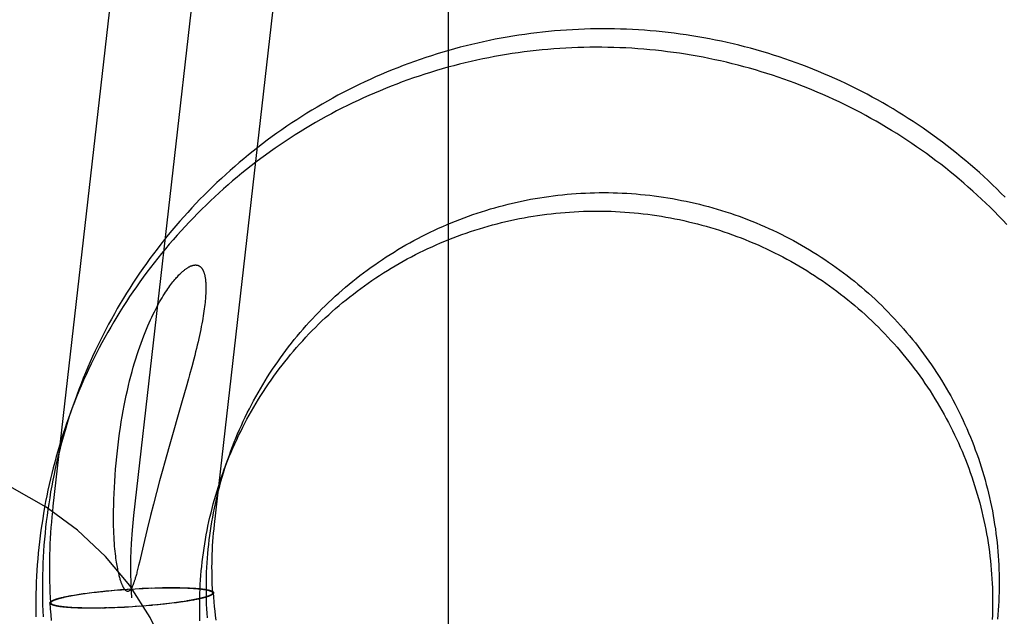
# Model space of a CAD drawing. Header units: inches. Extents: x 0 to 236, y 0 to 153.
# Tile 34 of 99: x 95.838 to 96.072, y 56.458 to 56.6. Entities that reach past the tile are written whole.
import ezdxf

# ---------------------------------------------------------------- set-up
doc = ezdxf.new("R2010")
doc.units = ezdxf.units.IN
doc.header["$LTSCALE"] = 12.986111
doc.header["$MEASUREMENT"] = 0
doc.linetypes.add('HIDDEN', pattern=[0.2, 0.1, -0.1])
doc.layers.add('DEFAULT_2', color=8, linetype='HIDDEN')

msp = doc.modelspace()

# ---------------------------------------------------------------- linework, layer by layer
at = {"layer": 'DEFAULT_2', "color": 8, "linetype": 'HIDDEN'}
for p, q in [((95.93963, 56.22369), (95.93963, 57.16339)), ((95.84563, 56.48425), (95.90586, 57.01312)), ((95.8648, 56.48207), (95.92503, 57.01094)), ((95.88397, 56.47988), (95.94421, 57.00876)), ((95.87904, 56.51925), (95.87857, 56.51744)), ((95.87779, 56.51457), (95.87722, 56.51255)), ((95.87722, 56.51255), (95.87631, 56.50935)), ((95.87631, 56.50935), (95.87318, 56.49849)), ((95.87318, 56.49849), (95.87204, 56.49446)), ((95.8709, 56.49028), (95.87016, 56.48749)), ((95.87016, 56.48749), (95.86945, 56.48475)), ((95.86945, 56.48475), (95.86877, 56.48207)), ((95.86877, 56.48207), (95.86794, 56.47876)), ((95.86794, 56.47876), (95.86761, 56.4774)), ((95.8673, 56.4761), (95.8661, 56.47091)), ((95.86761, 56.4774), (95.8673, 56.4761)), ((95.8661, 56.47091), (95.86592, 56.47015)), ((95.86592, 56.47015), (95.86576, 56.46947)), ((95.85366, 56.46356), (95.85414, 56.46363)), ((95.85367, 56.46354), (95.85421, 56.46361)), ((95.85414, 56.46363), (95.8548, 56.46371)), ((95.85421, 56.46361), (95.85478, 56.46368)), ((95.85478, 56.46368), (95.85535, 56.46375)), ((95.8548, 56.46371), (95.85548, 56.46379)), ((95.85535, 56.46375), (95.85593, 56.46382)), ((95.85548, 56.46379), (95.85617, 56.46387)), ((95.85593, 56.46382), (95.85652, 56.46388)), ((95.85617, 56.46387), (95.85687, 56.46395)), ((95.85652, 56.46388), (95.85742, 56.46398)), ((95.85687, 56.46395), (95.85758, 56.46402)), ((95.85742, 56.46398), (95.85834, 56.46407)), ((95.85758, 56.46402), (95.85794, 56.46406)), ((95.85812, 56.46407), (95.85885, 56.46414)), ((95.85865, 56.4641), (95.85959, 56.46419)), ((95.8594, 56.4642), (95.86022, 56.46424)), ((95.86014, 56.46426), (95.86089, 56.46432)), ((95.86086, 56.4643), (95.86183, 56.46437)), ((95.86165, 56.46438), (95.8626, 56.46445)), ((95.86247, 56.46442), (95.86345, 56.46449)), ((95.86317, 56.46449), (95.86412, 56.46455)), ((95.8641, 56.46453), (95.86507, 56.46459)), ((95.86508, 56.46461), (95.86604, 56.46464)), ((95.86603, 56.46466), (95.86701, 56.46469)), ((95.86679, 56.4647), (95.86766, 56.46472)), ((95.86755, 56.46474), (95.86829, 56.46474)), ((95.8683, 56.46477), (95.86904, 56.46479)), ((95.86893, 56.46477), (95.86987, 56.46479)), ((95.86978, 56.46482), (95.87051, 56.46483)), ((95.87018, 56.4648), (95.8708, 56.46482)), ((95.87051, 56.46483), (95.87105, 56.46485)), ((95.8708, 56.46482), (95.87171, 56.46483)), ((95.87105, 56.46485), (95.87141, 56.46485)), ((95.87158, 56.46486), (95.87229, 56.46487)), ((95.87171, 56.46483), (95.8723, 56.46484)), ((95.87229, 56.46487), (95.87298, 56.46487)), ((95.8723, 56.46484), (95.87289, 56.46485)), ((95.87289, 56.46485), (95.87347, 56.46485)), ((95.87298, 56.46487), (95.87366, 56.46488)), ((95.87347, 56.46485), (95.87403, 56.46485)), ((95.87366, 56.46488), (95.87432, 56.46487)), ((95.87403, 56.46485), (95.87459, 56.46485)), ((95.87432, 56.46487), (95.87481, 56.46487)), ((95.87459, 56.46485), (95.87513, 56.46484)), ((95.87481, 56.46487), (95.87528, 56.46487)), ((95.87513, 56.46484), (95.87566, 56.46483)), ((95.87528, 56.46487), (95.87575, 56.46486)), ((95.87566, 56.46483), (95.87618, 56.46482)), ((95.87575, 56.46486), (95.87621, 56.46485)), ((95.87618, 56.46482), (95.87669, 56.46481)), ((95.87621, 56.46485), (95.87666, 56.46484)), ((95.87666, 56.46484), (95.87709, 56.46482)), ((95.87669, 56.46481), (95.87718, 56.46479)), ((95.87709, 56.46482), (95.87752, 56.46481)), ((95.87718, 56.46479), (95.87765, 56.46477)), ((95.87752, 56.46481), (95.87794, 56.46479)), ((95.87765, 56.46477), (95.87812, 56.46475)), ((95.87794, 56.46479), (95.87821, 56.46477)), ((95.87812, 56.46475), (95.87856, 56.46472)), ((95.87821, 56.46477), (95.87847, 56.46476)), ((95.87847, 56.46476), (95.87873, 56.46475)), ((95.87873, 56.46475), (95.87898, 56.46473)), ((95.87898, 56.46473), (95.87923, 56.46471)), ((95.87923, 56.46471), (95.87947, 56.4647)), ((95.87947, 56.4647), (95.87971, 56.46468)), ((95.87971, 56.46468), (95.87994, 56.46466)), ((95.87994, 56.46466), (95.88016, 56.46464)), ((95.88016, 56.46464), (95.88038, 56.46462)), ((95.88038, 56.46462), (95.88059, 56.46459)), ((95.88059, 56.46459), (95.8808, 56.46457)), ((95.8808, 56.46457), (95.881, 56.46455)), ((95.88355, 56.46362), (95.88354, 56.46352)), ((95.88376, 56.46363), (95.88374, 56.46353)), ((95.84483, 56.46121), (95.84485, 56.46131)), ((95.84504, 56.46122), (95.84505, 56.46132)), ((95.84723, 56.4624), (95.84742, 56.46245)), ((95.84742, 56.46245), (95.84761, 56.4625)), ((95.84761, 56.4625), (95.84781, 56.46255)), ((95.84781, 56.46255), (95.84802, 56.4626)), ((95.84802, 56.4626), (95.84823, 56.46264)), ((95.84823, 56.46264), (95.84845, 56.46269)), ((95.84845, 56.46269), (95.84867, 56.46274)), ((95.84867, 56.46274), (95.84891, 56.46279)), ((95.84891, 56.46279), (95.84914, 56.46283)), ((95.84914, 56.46283), (95.84938, 56.46288)), ((95.84935, 56.46284), (95.84976, 56.46292)), ((95.84938, 56.46288), (95.84963, 56.46293)), ((95.84963, 56.46293), (95.84989, 56.46298)), ((95.84976, 56.46292), (95.8502, 56.463)), ((95.84989, 56.46298), (95.85015, 56.46302)), ((95.85015, 56.46302), (95.85055, 56.46309)), ((95.8502, 56.463), (95.85065, 56.46308)), ((95.85055, 56.46309), (95.85096, 56.46316)), ((95.85065, 56.46308), (95.85112, 56.46316)), ((95.85096, 56.46316), (95.85138, 56.46323)), ((95.85112, 56.46316), (95.8516, 56.46324)), ((95.85138, 56.46323), (95.85182, 56.4633)), ((95.8516, 56.46324), (95.8521, 56.46331)), ((95.85182, 56.4633), (95.85226, 56.46337)), ((95.8521, 56.46331), (95.85261, 56.46339)), ((95.85226, 56.46337), (95.85272, 56.46343)), ((95.85261, 56.46339), (95.85313, 56.46346)), ((95.85272, 56.46343), (95.85318, 56.4635)), ((95.85313, 56.46346), (95.85367, 56.46354)), ((95.85318, 56.4635), (95.85366, 56.46356)), ((95.87492, 56.4613), (95.87437, 56.46123)), ((95.87493, 56.46127), (95.87445, 56.46121)), ((95.87546, 56.46137), (95.87492, 56.4613)), ((95.87541, 56.46134), (95.87493, 56.46127)), ((95.87587, 56.4614), (95.87541, 56.46134)), ((95.87598, 56.46145), (95.87546, 56.46137)), ((95.87633, 56.46147), (95.87587, 56.4614)), ((95.87649, 56.46152), (95.87598, 56.46145)), ((95.87677, 56.46154), (95.87633, 56.46147)), ((95.87699, 56.4616), (95.87649, 56.46152)), ((95.87721, 56.46161), (95.87677, 56.46154)), ((95.87747, 56.46168), (95.87699, 56.4616)), ((95.87763, 56.46167), (95.87721, 56.46161)), ((95.87794, 56.46176), (95.87747, 56.46168)), ((95.87804, 56.46174), (95.87763, 56.46167)), ((95.87839, 56.46184), (95.87794, 56.46176)), ((95.87844, 56.46181), (95.87804, 56.46174)), ((95.87882, 56.46192), (95.87839, 56.46184)), ((95.8787, 56.46186), (95.87844, 56.46181)), ((95.87896, 56.46191), (95.8787, 56.46186)), ((95.87924, 56.462), (95.87882, 56.46192)), ((95.8792, 56.46195), (95.87896, 56.46191)), ((95.87945, 56.462), (95.8792, 56.46195)), ((95.87968, 56.46205), (95.87945, 56.462)), ((95.87992, 56.4621), (95.87968, 56.46205)), ((95.88014, 56.46215), (95.87992, 56.4621)), ((95.88036, 56.46219), (95.88014, 56.46215)), ((95.88057, 56.46224), (95.88036, 56.46219)), ((95.88078, 56.46229), (95.88057, 56.46224)), ((95.88098, 56.46234), (95.88078, 56.46229)), ((95.88117, 56.46239), (95.88098, 56.46234)), ((95.88136, 56.46243), (95.88117, 56.46239)), ((95.84779, 56.46027), (95.84759, 56.46029)), ((95.848, 56.46024), (95.84779, 56.46027)), ((95.84821, 56.46022), (95.848, 56.46024)), ((95.84843, 56.4602), (95.84821, 56.46022)), ((95.84865, 56.46018), (95.84843, 56.4602)), ((95.84888, 56.46016), (95.84865, 56.46018)), ((95.84912, 56.46014), (95.84888, 56.46016)), ((95.84936, 56.46012), (95.84912, 56.46014)), ((95.84961, 56.46011), (95.84936, 56.46012)), ((95.84986, 56.46009), (95.84961, 56.46011)), ((95.85012, 56.46008), (95.84986, 56.46009)), ((95.85047, 56.46009), (95.85003, 56.46011)), ((95.85038, 56.46006), (95.85012, 56.46008)), ((95.85065, 56.46005), (95.85038, 56.46006)), ((95.85094, 56.46007), (95.85047, 56.46009)), ((95.85107, 56.46003), (95.85065, 56.46005)), ((95.85141, 56.46005), (95.85094, 56.46007)), ((95.85149, 56.46001), (95.85107, 56.46003)), ((95.8519, 56.46003), (95.85141, 56.46005)), ((95.85193, 56.46), (95.85149, 56.46001)), ((95.85241, 56.46002), (95.8519, 56.46003)), ((95.85238, 56.45999), (95.85193, 56.46)), ((95.85284, 56.45998), (95.85238, 56.45999)), ((95.85293, 56.46), (95.85241, 56.46002)), ((95.85331, 56.45997), (95.85284, 56.45998)), ((95.85346, 56.46), (95.85293, 56.46)), ((95.85378, 56.45997), (95.85331, 56.45997)), ((95.854, 56.45999), (95.85346, 56.46)), ((95.85427, 56.45996), (95.85378, 56.45997)), ((95.85456, 56.45999), (95.854, 56.45999)), ((95.85493, 56.45996), (95.85427, 56.45996)), ((95.85512, 56.45999), (95.85456, 56.45999)), ((95.85561, 56.45996), (95.85493, 56.45996)), ((95.8557, 56.45999), (95.85512, 56.45999)), ((95.8563, 56.45997), (95.85561, 56.45996)), ((95.85629, 56.45999), (95.8557, 56.45999)), ((95.85688, 56.46), (95.85629, 56.45999)), ((95.857, 56.45998), (95.8563, 56.45997)), ((95.85779, 56.46002), (95.85688, 56.46)), ((95.85772, 56.45999), (95.85718, 56.45998)), ((95.85808, 56.46), (95.85772, 56.45999)), ((95.85841, 56.46003), (95.85779, 56.46002)), ((95.85881, 56.46002), (95.85808, 56.46)), ((95.85966, 56.46007), (95.85872, 56.46004)), ((95.86029, 56.46007), (95.85955, 56.46004)), ((95.86104, 56.4601), (95.8603, 56.46009)), ((95.8618, 56.46014), (95.86093, 56.46012)), ((95.86256, 56.46017), (95.86158, 56.46015)), ((95.86351, 56.46022), (95.86255, 56.4602)), ((95.86449, 56.46031), (95.86352, 56.46025)), ((95.86542, 56.46034), (95.86447, 56.46028)), ((95.86612, 56.46042), (95.86514, 56.46035)), ((95.86694, 56.46045), (95.86599, 56.46038)), ((95.86773, 56.46054), (95.86676, 56.46046)), ((95.86845, 56.46058), (95.8677, 56.46051)), ((95.86919, 56.46064), (95.86837, 56.46059)), ((95.86994, 56.46073), (95.869, 56.46065)), ((95.87047, 56.46076), (95.86974, 56.46069)), ((95.87117, 56.46086), (95.87025, 56.46076)), ((95.87101, 56.46082), (95.87065, 56.46078)), ((95.87172, 56.46089), (95.87101, 56.46082)), ((95.87207, 56.46095), (95.87117, 56.46086)), ((95.87242, 56.46097), (95.87172, 56.46089)), ((95.87266, 56.46102), (95.87207, 56.46095)), ((95.87311, 56.46105), (95.87242, 56.46097)), ((95.87324, 56.46109), (95.87266, 56.46102)), ((95.87379, 56.46113), (95.87311, 56.46105)), ((95.87381, 56.46116), (95.87324, 56.46109)), ((95.87445, 56.46121), (95.87379, 56.46113)), ((95.87437, 56.46123), (95.87381, 56.46116))]:
    msp.add_line(p, q, dxfattribs=at)
for points in [[(96.07205, 56.55779), (96.07105, 56.5588), (96.07004, 56.55979), (96.06903, 56.56078), (96.068, 56.56176), (96.06696, 56.56272), (96.06591, 56.56368), (96.06485, 56.56462), (96.06378, 56.56555), (96.0627, 56.56647), (96.06161, 56.56738), (96.06051, 56.56828), (96.0594, 56.56916), (96.05828, 56.57004), (96.05715, 56.5709), (96.05602, 56.57175), (96.05487, 56.57258), (96.05371, 56.57341), (96.05255, 56.57422), (96.05138, 56.57502), (96.05019, 56.57581), (96.049, 56.57659), (96.04781, 56.57735), (96.0466, 56.5781), (96.04539, 56.57884), (96.04416, 56.57956), (96.04293, 56.58028), (96.04169, 56.58097), (96.04045, 56.58166), (96.0392, 56.58233), (96.03794, 56.58299), (96.03667, 56.58364), (96.0354, 56.58427), (96.03412, 56.58489), (96.03283, 56.58549), (96.03153, 56.58608), (96.03023, 56.58666), (96.02893, 56.58722), (96.02762, 56.58777), (96.0263, 56.58831), (96.02497, 56.58883), (96.02365, 56.58934), (96.02231, 56.58983), (96.02097, 56.59031), (96.01963, 56.59078), (96.01828, 56.59123), (96.01692, 56.59166), (96.01556, 56.59209), (96.0142, 56.59249), (96.01283, 56.59289), (96.01146, 56.59327), (96.01008, 56.59363), (96.0087, 56.59398), (96.00732, 56.59431), (96.00593, 56.59463), (96.00454, 56.59494), (96.00314, 56.59523), (96.00175, 56.59551), (96.00035, 56.59577), (95.99894, 56.59601), (95.99754, 56.59624), (95.99613, 56.59646), (95.99472, 56.59666), (95.99331, 56.59685), (95.99189, 56.59702), (95.99048, 56.59717), (95.98906, 56.59731), (95.98764, 56.59744), (95.98622, 56.59755), (95.9848, 56.59765), (95.98338, 56.59773), (95.98195, 56.59779), (95.98053, 56.59784), (95.9791, 56.59788), (95.97768, 56.5979), (95.97625, 56.5979), (95.97483, 56.59789), (95.97341, 56.59787), (95.97198, 56.59783), (95.97056, 56.59777), (95.96913, 56.5977), (95.96771, 56.59761), (95.96629, 56.59751), (95.96487, 56.5974), (95.96345, 56.59726), (95.96203, 56.59712), (95.96062, 56.59696), (95.9592, 56.59678), (95.95779, 56.59659), (95.95638, 56.59638), (95.95497, 56.59616), (95.95357, 56.59592), (95.95217, 56.59567), (95.95077, 56.59541), (95.94937, 56.59513), (95.94798, 56.59483)], [(95.94798, 56.59483), (95.94659, 56.59452), (95.9452, 56.59419), (95.94382, 56.59385), (95.94244, 56.5935), (95.94106, 56.59313), (95.93969, 56.59274), (95.93832, 56.59235), (95.93696, 56.59193), (95.9356, 56.5915), (95.93424, 56.59106), (95.9329, 56.59061), (95.93155, 56.59013), (95.93021, 56.58965), (95.92888, 56.58915), (95.92755, 56.58864), (95.92623, 56.58811), (95.92491, 56.58757), (95.9236, 56.58701), (95.92229, 56.58644), (95.92099, 56.58586), (95.9197, 56.58526), (95.91841, 56.58465), (95.91713, 56.58402), (95.91586, 56.58339), (95.9146, 56.58273), (95.91334, 56.58207), (95.91209, 56.58139), (95.91084, 56.5807), (95.9096, 56.57999), (95.90837, 56.57928), (95.90715, 56.57854), (95.90594, 56.5778), (95.90473, 56.57704), (95.90354, 56.57627), (95.90235, 56.57549), (95.90117, 56.5747), (95.9, 56.57389), (95.89883, 56.57307), (95.89768, 56.57224), (95.89653, 56.57139), (95.8954, 56.57053), (95.89427, 56.56966), (95.89315, 56.56878), (95.89204, 56.56789), (95.89094, 56.56699), (95.88986, 56.56607), (95.88878, 56.56514), (95.88771, 56.5642), (95.88665, 56.56325), (95.8856, 56.56229), (95.88456, 56.56132), (95.88354, 56.56034), (95.88252, 56.55934), (95.88151, 56.55834), (95.88052, 56.55732), (95.87953, 56.55629), (95.87856, 56.55526), (95.8776, 56.55421), (95.87665, 56.55315), (95.87571, 56.55208), (95.87478, 56.55101), (95.87386, 56.54992), (95.87296, 56.54882), (95.87206, 56.54772), (95.87118, 56.5466), (95.87031, 56.54547), (95.86946, 56.54434), (95.86861, 56.5432), (95.86778, 56.54204), (95.86696, 56.54088), (95.86615, 56.53971), (95.86535, 56.53853), (95.86457, 56.53735), (95.8638, 56.53615), (95.86305, 56.53495), (95.8623, 56.53374), (95.86157, 56.53252), (95.86085, 56.53129), (95.86015, 56.53006), (95.85946, 56.52881), (95.85878, 56.52756), (95.85811, 56.52631), (95.85746, 56.52504), (95.85683, 56.52377), (95.8562, 56.5225), (95.85559, 56.52121), (95.85499, 56.51992), (95.85441, 56.51863), (95.85384, 56.51732), (95.85329, 56.51601), (95.85275, 56.5147), (95.85222, 56.51338), (95.85171, 56.51205), (95.85121, 56.51072), (95.85079, 56.50956)], [(96.07244, 56.55135), (96.07146, 56.55238), (96.07048, 56.5534), (96.06948, 56.55441), (96.06847, 56.55541), (96.06746, 56.55639), (96.06643, 56.55737), (96.06539, 56.55833), (96.06434, 56.55929), (96.06328, 56.56023), (96.06221, 56.56116), (96.06113, 56.56208), (96.06004, 56.56299), (96.05894, 56.56389), (96.05783, 56.56477), (96.05671, 56.56565), (96.05558, 56.56651), (96.05445, 56.56736), (96.0533, 56.5682), (96.05214, 56.56902), (96.05098, 56.56984), (96.04981, 56.57064), (96.04863, 56.57143), (96.04744, 56.5722), (96.04624, 56.57296), (96.04503, 56.57371), (96.04382, 56.57445), (96.04259, 56.57518), (96.04136, 56.57589), (96.04013, 56.57659), (96.03888, 56.57727), (96.03763, 56.57795), (96.03637, 56.5786), (96.0351, 56.57925), (96.03383, 56.57988), (96.03255, 56.5805), (96.03126, 56.58111), (96.02997, 56.5817), (96.02867, 56.58227), (96.02736, 56.58284), (96.02605, 56.58339), (96.02473, 56.58392), (96.02341, 56.58444), (96.02208, 56.58495), (96.02074, 56.58545), (96.0194, 56.58593), (96.01806, 56.58639), (96.01671, 56.58684), (96.01535, 56.58728), (96.01399, 56.5877), (96.01263, 56.58811), (96.01126, 56.5885), (96.00989, 56.58888), (96.00851, 56.58924), (96.00713, 56.58959), (96.00575, 56.58993), (96.00436, 56.59025), (96.00297, 56.59055), (96.00157, 56.59084), (96.00018, 56.59112), (95.99878, 56.59138), (95.99737, 56.59162), (95.99597, 56.59186), (95.99456, 56.59207), (95.99315, 56.59227), (95.99174, 56.59246), (95.99032, 56.59263), (95.98891, 56.59279), (95.98749, 56.59293), (95.98607, 56.59305), (95.98465, 56.59316), (95.98323, 56.59326), (95.98181, 56.59334), (95.98038, 56.5934), (95.97896, 56.59346), (95.97754, 56.59349), (95.97611, 56.59351), (95.97469, 56.59352), (95.97326, 56.5935), (95.97184, 56.59348), (95.97041, 56.59344), (95.96899, 56.59338), (95.96756, 56.59331), (95.96614, 56.59323), (95.96472, 56.59313), (95.9633, 56.59301), (95.96188, 56.59288), (95.96046, 56.59273), (95.95905, 56.59257), (95.95763, 56.59239), (95.95622, 56.5922), (95.95481, 56.592), (95.95341, 56.59177), (95.952, 56.59154), (95.9506, 56.59129), (95.9492, 56.59102), (95.9478, 56.59074), (95.94641, 56.59044)], [(95.94641, 56.59044), (95.94502, 56.59013), (95.94363, 56.58981), (95.94225, 56.58947), (95.94087, 56.58911), (95.93949, 56.58874), (95.93812, 56.58836), (95.93675, 56.58796), (95.93539, 56.58754), (95.93403, 56.58712), (95.93268, 56.58667), (95.93133, 56.58622), (95.92998, 56.58575), (95.92864, 56.58526), (95.92731, 56.58476), (95.92598, 56.58425), (95.92466, 56.58372), (95.92334, 56.58318), (95.92203, 56.58262), (95.92072, 56.58205), (95.91942, 56.58147), (95.91813, 56.58087), (95.91685, 56.58026), (95.91557, 56.57964), (95.91429, 56.579), (95.91303, 56.57835), (95.91177, 56.57768), (95.91052, 56.577), (95.90927, 56.57631), (95.90803, 56.57561), (95.90681, 56.57489), (95.90558, 56.57416), (95.90437, 56.57341), (95.90317, 56.57266), (95.90197, 56.57189), (95.90078, 56.5711), (95.8996, 56.57031), (95.89843, 56.5695), (95.89726, 56.56868), (95.89611, 56.56785), (95.89496, 56.567), (95.89383, 56.56615), (95.8927, 56.56528), (95.89158, 56.5644), (95.89047, 56.5635), (95.88938, 56.5626), (95.88829, 56.56168), (95.88721, 56.56076), (95.88614, 56.55982), (95.88508, 56.55887), (95.88403, 56.55791), (95.88299, 56.55693), (95.88197, 56.55595), (95.88095, 56.55495), (95.87994, 56.55395), (95.87895, 56.55293), (95.87796, 56.55191), (95.87699, 56.55087), (95.87603, 56.54982), (95.87508, 56.54876), (95.87414, 56.5477), (95.87321, 56.54662), (95.87229, 56.54553), (95.87139, 56.54444), (95.87049, 56.54333), (95.86961, 56.54221), (95.86874, 56.54109), (95.86789, 56.53995), (95.86704, 56.53881), (95.86621, 56.53766), (95.86539, 56.53649), (95.86458, 56.53532), (95.86379, 56.53415), (95.863, 56.53296), (95.86223, 56.53176), (95.86148, 56.53056), (95.86073, 56.52935), (95.86, 56.52813), (95.85928, 56.5269), (95.85858, 56.52567), (95.85789, 56.52443), (95.85721, 56.52318), (95.85654, 56.52192), (95.85589, 56.52066), (95.85526, 56.51939), (95.85463, 56.51811), (95.85402, 56.51683), (95.85343, 56.51553), (95.85284, 56.51424), (95.85227, 56.51294), (95.85172, 56.51163), (95.85118, 56.51031), (95.85065, 56.50899), (95.85014, 56.50767), (95.84964, 56.50634), (95.84922, 56.50517)], [(95.88751, 56.49642), (95.88787, 56.49741), (95.88826, 56.49844), (95.88865, 56.49946), (95.88906, 56.50047), (95.88948, 56.50148), (95.88992, 56.50248), (95.89036, 56.50348), (95.89082, 56.50447), (95.89129, 56.50546), (95.89176, 56.50645), (95.89226, 56.50742), (95.89276, 56.50839), (95.89327, 56.50936), (95.8938, 56.51032), (95.89433, 56.51127), (95.89488, 56.51222), (95.89544, 56.51316), (95.896, 56.51409), (95.89658, 56.51502), (95.89717, 56.51594), (95.89778, 56.51686), (95.89839, 56.51776), (95.89901, 56.51866), (95.89964, 56.51955), (95.90028, 56.52044), (95.90094, 56.52132), (95.9016, 56.52219), (95.90227, 56.52305), (95.90296, 56.5239), (95.90365, 56.52475), (95.90435, 56.52559), (95.90507, 56.52642), (95.90579, 56.52724), (95.90652, 56.52805), (95.90726, 56.52885), (95.90801, 56.52965), (95.90877, 56.53044), (95.90954, 56.53122), (95.91032, 56.53198), (95.91111, 56.53274), (95.9119, 56.5335), (95.91271, 56.53424), (95.91352, 56.53497), (95.91434, 56.53569), (95.91517, 56.5364), (95.91601, 56.53711), (95.91686, 56.5378), (95.91771, 56.53849), (95.91857, 56.53916), (95.91944, 56.53982), (95.92032, 56.54048), (95.92121, 56.54112), (95.9221, 56.54175), (95.923, 56.54238), (95.9239, 56.54299), (95.92482, 56.54359), (95.92574, 56.54418), (95.92667, 56.54476), (95.9276, 56.54533), (95.92854, 56.54589), (95.92949, 56.54644), (95.93044, 56.54698), (95.9314, 56.5475), (95.93237, 56.54802), (95.93334, 56.54852), (95.93432, 56.54901), (95.9353, 56.5495), (95.93629, 56.54997), (95.93729, 56.55042), (95.93829, 56.55087), (95.93929, 56.55131), (95.9403, 56.55173), (95.94131, 56.55214), (95.94233, 56.55254), (95.94336, 56.55293), (95.94439, 56.55331), (95.94542, 56.55367), (95.94645, 56.55402), (95.94749, 56.55436), (95.94854, 56.55469), (95.94959, 56.55501), (95.95064, 56.55531), (95.95169, 56.5556), (95.95275, 56.55588), (95.95381, 56.55615), (95.95488, 56.55641), (95.95595, 56.55665), (95.95702, 56.55688), (95.95809, 56.5571), (95.95916, 56.55731), (95.96024, 56.5575), (95.96132, 56.55768), (95.9624, 56.55785), (95.96349, 56.55801), (95.96457, 56.55815), (95.96566, 56.55828), (95.96675, 56.5584), (95.96784, 56.55851), (95.96893, 56.5586), (95.97002, 56.55868), (95.97111, 56.55875), (95.97221, 56.55881), (95.9733, 56.55885), (95.97439, 56.55888), (95.97549, 56.5589), (95.97658, 56.5589), (95.97768, 56.5589), (95.97877, 56.55888), (95.97987, 56.55884), (95.98096, 56.5588), (95.98205, 56.55874), (95.98314, 56.55867), (95.98424, 56.55859), (95.98533, 56.55849), (95.98642, 56.55839), (95.9875, 56.55827), (95.98859, 56.55813), (95.98967, 56.55799), (95.99076, 56.55783), (95.99184, 56.55766), (95.99291, 56.55748), (95.99399, 56.55728), (95.99507, 56.55707), (95.99614, 56.55685), (95.99721, 56.55662), (95.99827, 56.55638), (95.99933, 56.55612), (96.00039, 56.55585), (96.00145, 56.55557), (96.0025, 56.55528), (96.00355, 56.55497), (96.0046, 56.55466), (96.00564, 56.55433), (96.00668, 56.55399), (96.00771, 56.55363), (96.00874, 56.55327), (96.00977, 56.55289), (96.01079, 56.5525), (96.01181, 56.5521), (96.01282, 56.55169), (96.01383, 56.55127), (96.01483, 56.55083), (96.01583, 56.55039), (96.01682, 56.54993), (96.0178, 56.54946), (96.01878, 56.54898), (96.01976, 56.54849), (96.02073, 56.54798), (96.02169, 56.54747), (96.02265, 56.54694), (96.0236, 56.54641), (96.02454, 56.54586), (96.02548, 56.5453), (96.02641, 56.54473), (96.02733, 56.54416), (96.02825, 56.54357), (96.02916, 56.54297), (96.03006, 56.54236), (96.03096, 56.54173), (96.03185, 56.5411), (96.03273, 56.54046), (96.0336, 56.53981), (96.03447, 56.53915), (96.03533, 56.53848), (96.03618, 56.5378), (96.03702, 56.53711), (96.03785, 56.53641), (96.03868, 56.5357), (96.0395, 56.53498), (96.04031, 56.53425), (96.04111, 56.53351), (96.0419, 56.53276), (96.04268, 56.53201), (96.04345, 56.53124), (96.04422, 56.53047), (96.04497, 56.52968), (96.04572, 56.52889), (96.04646, 56.52809), (96.04718, 56.52729), (96.0479, 56.52647), (96.04861, 56.52564), (96.04931, 56.52481), (96.05, 56.52397), (96.05068, 56.52312), (96.05135, 56.52227), (96.052, 56.5214), (96.05265, 56.52053), (96.05329, 56.51965), (96.05392, 56.51877), (96.05454, 56.51787), (96.05514, 56.51697), (96.05574, 56.51607), (96.05633, 56.51515), (96.0569, 56.51423), (96.05746, 56.51331), (96.05802, 56.51237), (96.05856, 56.51143), (96.05909, 56.51049), (96.05961, 56.50954)], [(95.88594, 56.49204), (95.8863, 56.49303), (95.88669, 56.49405), (95.88708, 56.49507), (95.88749, 56.49608), (95.88791, 56.49709), (95.88835, 56.4981), (95.88879, 56.49909), (95.88925, 56.50009), (95.88972, 56.50108), (95.8902, 56.50206), (95.89069, 56.50304), (95.89119, 56.50401), (95.8917, 56.50497), (95.89223, 56.50593), (95.89276, 56.50689), (95.89331, 56.50783), (95.89387, 56.50877), (95.89444, 56.50971), (95.89502, 56.51064), (95.89561, 56.51156), (95.89621, 56.51247), (95.89682, 56.51338), (95.89744, 56.51428), (95.89807, 56.51517), (95.89872, 56.51605), (95.89937, 56.51693), (95.90003, 56.5178), (95.90071, 56.51866), (95.90139, 56.51952), (95.90208, 56.52036), (95.90279, 56.5212), (95.9035, 56.52203), (95.90422, 56.52285), (95.90495, 56.52366), (95.90569, 56.52447), (95.90645, 56.52526), (95.9072, 56.52605), (95.90797, 56.52683), (95.90875, 56.5276), (95.90954, 56.52836), (95.91033, 56.52911), (95.91114, 56.52985), (95.91195, 56.53058), (95.91277, 56.5313), (95.9136, 56.53202), (95.91444, 56.53272), (95.91529, 56.53341), (95.91614, 56.5341), (95.917, 56.53477), (95.91787, 56.53544), (95.91875, 56.53609), (95.91964, 56.53673), (95.92053, 56.53737), (95.92143, 56.53799), (95.92234, 56.5386), (95.92325, 56.5392), (95.92417, 56.5398), (95.9251, 56.54038), (95.92603, 56.54095), (95.92697, 56.54151), (95.92792, 56.54205), (95.92888, 56.54259), (95.92984, 56.54312), (95.9308, 56.54363), (95.93177, 56.54414), (95.93275, 56.54463), (95.93373, 56.54511), (95.93472, 56.54558), (95.93572, 56.54604), (95.93672, 56.54648), (95.93772, 56.54692), (95.93873, 56.54734), (95.93975, 56.54775), (95.94076, 56.54815), (95.94179, 56.54854), (95.94282, 56.54892), (95.94385, 56.54928), (95.94488, 56.54964), (95.94593, 56.54998), (95.94697, 56.5503), (95.94802, 56.55062), (95.94907, 56.55093), (95.95012, 56.55122), (95.95118, 56.5515), (95.95225, 56.55177), (95.95331, 56.55202), (95.95438, 56.55226), (95.95545, 56.55249), (95.95652, 56.55271), (95.9576, 56.55292), (95.95867, 56.55311), (95.95975, 56.55329), (95.96083, 56.55346), (95.96192, 56.55362), (95.963, 56.55376), (95.96409, 56.55389), (95.96518, 56.55401), (95.96627, 56.55412), (95.96736, 56.55421), (95.96845, 56.55429), (95.96954, 56.55436), (95.97064, 56.55442), (95.97173, 56.55446), (95.97283, 56.55449), (95.97392, 56.55451), (95.97501, 56.55452), (95.97611, 56.55451), (95.9772, 56.55449), (95.9783, 56.55446), (95.97939, 56.55441), (95.98048, 56.55435), (95.98158, 56.55428), (95.98267, 56.5542), (95.98376, 56.55411), (95.98485, 56.554), (95.98593, 56.55388), (95.98702, 56.55375), (95.9881, 56.5536), (95.98919, 56.55344), (95.99027, 56.55327), (95.99135, 56.55309), (95.99242, 56.55289), (95.9935, 56.55269), (95.99457, 56.55247), (95.99564, 56.55224), (95.9967, 56.55199), (95.99777, 56.55173), (95.99883, 56.55147), (95.99988, 56.55119), (96.00093, 56.55089), (96.00198, 56.55059), (96.00303, 56.55027), (96.00407, 56.54994), (96.00511, 56.5496), (96.00615, 56.54925), (96.00718, 56.54888), (96.0082, 56.5485), (96.00922, 56.54812), (96.01024, 56.54772), (96.01125, 56.5473), (96.01226, 56.54688), (96.01326, 56.54645), (96.01426, 56.546), (96.01525, 56.54554), (96.01623, 56.54507), (96.01721, 56.54459), (96.01819, 56.5441), (96.01916, 56.5436), (96.02012, 56.54308), (96.02108, 56.54256), (96.02203, 56.54202), (96.02297, 56.54147), (96.02391, 56.54092), (96.02484, 56.54035), (96.02576, 56.53977), (96.02668, 56.53918), (96.02759, 56.53858), (96.02849, 56.53797), (96.02939, 56.53735), (96.03028, 56.53672), (96.03116, 56.53607), (96.03203, 56.53542), (96.0329, 56.53476), (96.03376, 56.53409), (96.03461, 56.53341), (96.03545, 56.53272), (96.03628, 56.53202), (96.03711, 56.53131), (96.03793, 56.53059), (96.03874, 56.52986), (96.03954, 56.52912), (96.04033, 56.52838), (96.04111, 56.52762), (96.04188, 56.52685), (96.04265, 56.52608), (96.0434, 56.5253), (96.04415, 56.52451), (96.04489, 56.52371), (96.04562, 56.5229), (96.04633, 56.52208), (96.04704, 56.52126), (96.04774, 56.52042), (96.04843, 56.51958), (96.04911, 56.51874), (96.04978, 56.51788), (96.05044, 56.51702), (96.05108, 56.51614), (96.05172, 56.51527), (96.05235, 56.51438), (96.05297, 56.51349), (96.05357, 56.51259), (96.05417, 56.51168), (96.05476, 56.51077), (96.05533, 56.50985), (96.05589, 56.50892), (96.05645, 56.50798), (96.05699, 56.50705), (96.05752, 56.5061), (96.05804, 56.50515)], [(95.85996, 56.48042), (95.85996, 56.48176), (95.85997, 56.48311), (95.86, 56.48449), (95.86004, 56.48588), (95.86009, 56.4873), (95.86016, 56.48873), (95.86024, 56.49017), (95.86034, 56.49162), (95.86045, 56.49307), (95.86057, 56.49453), (95.86071, 56.49598), (95.86086, 56.49743), (95.86103, 56.49885), (95.8612, 56.50025), (95.86139, 56.50163), (95.86159, 56.50299), (95.8618, 56.50432), (95.86202, 56.50564), (95.86224, 56.50692), (95.86248, 56.50819), (95.86273, 56.50942), (95.86298, 56.51063), (95.86324, 56.51182), (95.86351, 56.51298), (95.86378, 56.5141), (95.86407, 56.51521), (95.86435, 56.51628), (95.86465, 56.51733), (95.86494, 56.51836), (95.86525, 56.51936), (95.86556, 56.52034), (95.86587, 56.52129), (95.86618, 56.52221), (95.8665, 56.5231), (95.86682, 56.52397), (95.86714, 56.52481), (95.86746, 56.52562), (95.86778, 56.5264), (95.8681, 56.52716), (95.86842, 56.52789), (95.86874, 56.52859), (95.86905, 56.52927), (95.86937, 56.52993), (95.86968, 56.53056), (95.87, 56.53118), (95.87031, 56.53176), (95.87061, 56.53233), (95.87091, 56.53287), (95.87121, 56.53338), (95.8715, 56.53387), (95.87178, 56.53433), (95.87206, 56.53478), (95.87233, 56.5352), (95.8726, 56.53561), (95.87286, 56.53599), (95.87312, 56.53635), (95.87337, 56.5367), (95.87361, 56.53703), (95.87385, 56.53734), (95.87408, 56.53764), (95.8743, 56.53792), (95.87452, 56.53819), (95.87474, 56.53844), (95.87494, 56.53867), (95.87514, 56.53889), (95.87533, 56.5391), (95.87552, 56.5393), (95.8757, 56.53948), (95.87588, 56.53965), (95.87604, 56.53981), (95.87621, 56.53996), (95.87636, 56.5401), (95.87651, 56.54023), (95.87666, 56.54035), (95.8768, 56.54047), (95.87694, 56.54058), (95.87707, 56.54068), (95.8772, 56.54077), (95.87733, 56.54086), (95.87745, 56.54094), (95.87757, 56.54102), (95.87768, 56.54109), (95.87779, 56.54115), (95.8779, 56.54121), (95.878, 56.54126), (95.8781, 56.54131), (95.8782, 56.54136), (95.87829, 56.5414), (95.87838, 56.54144), (95.87847, 56.54148), (95.87856, 56.54151), (95.87864, 56.54154), (95.87872, 56.54156), (95.8788, 56.54158), (95.87888, 56.5416), (95.87895, 56.54162), (95.87902, 56.54164), (95.87909, 56.54165), (95.87916, 56.54166), (95.87923, 56.54167), (95.8793, 56.54167), (95.87936, 56.54168), (95.87942, 56.54168), (95.87949, 56.54168), (95.87955, 56.54168), (95.87961, 56.54167), (95.87966, 56.54167), (95.87972, 56.54166), (95.87978, 56.54165), (95.87983, 56.54164), (95.87989, 56.54163), (95.87994, 56.54162), (95.87999, 56.5416), (95.88005, 56.54159), (95.8801, 56.54157), (95.88015, 56.54155), (95.8802, 56.54152), (95.88025, 56.5415), (95.8803, 56.54148), (95.88035, 56.54145), (95.8804, 56.54142), (95.88044, 56.54139), (95.88049, 56.54135), (95.88054, 56.54132), (95.88059, 56.54128), (95.88063, 56.54124), (95.88068, 56.5412), (95.88072, 56.54116), (95.88077, 56.54111), (95.88082, 56.54106), (95.88086, 56.54101), (95.88091, 56.54095), (95.88095, 56.54089), (95.88099, 56.54083), (95.88104, 56.54077), (95.88108, 56.5407), (95.88113, 56.54063), (95.88117, 56.54055), (95.88121, 56.54047), (95.88125, 56.54039), (95.8813, 56.5403), (95.88134, 56.5402), (95.88138, 56.5401), (95.88142, 56.54), (95.88146, 56.53989), (95.8815, 56.53977), (95.88154, 56.53965), (95.88157, 56.53952), (95.88161, 56.53938), (95.88164, 56.53923), (95.88168, 56.53908), (95.88171, 56.53892), (95.88174, 56.53875), (95.88177, 56.53857), (95.8818, 56.53838), (95.88182, 56.53819), (95.88184, 56.53798), (95.88187, 56.53776), (95.88188, 56.53753), (95.8819, 56.53729), (95.88191, 56.53703), (95.88192, 56.53676), (95.88193, 56.53648), (95.88193, 56.53617), (95.88192, 56.53586), (95.88192, 56.53552), (95.88191, 56.53517), (95.88189, 56.5348), (95.88187, 56.53442), (95.88184, 56.53402), (95.88181, 56.5336), (95.88177, 56.53317), (95.88172, 56.53272), (95.88167, 56.53224), (95.88161, 56.53175), (95.88154, 56.53124), (95.88146, 56.53071), (95.88138, 56.53015), (95.88129, 56.52957), (95.88119, 56.52897), (95.88108, 56.52835), (95.88096, 56.5277), (95.88083, 56.52704), (95.88069, 56.52635), (95.88055, 56.52564), (95.88039, 56.52492), (95.88023, 56.52417), (95.88005, 56.5234), (95.87987, 56.52261), (95.87968, 56.5218), (95.87948, 56.52097), (95.87926, 56.52012), (95.87904, 56.51925)], [(95.87857, 56.51744), (95.87806, 56.51555), (95.87779, 56.51457)], [(95.85079, 56.50956), (95.85033, 56.50827), (95.84988, 56.50692), (95.84943, 56.50557), (95.849, 56.50422), (95.84859, 56.50286), (95.84819, 56.50149), (95.84781, 56.50013), (95.84744, 56.49876), (95.84708, 56.49738), (95.84674, 56.496), (95.84641, 56.49462), (95.8461, 56.49323), (95.8458, 56.49184), (95.84552, 56.49045), (95.84526, 56.48906), (95.845, 56.48766), (95.84477, 56.48626), (95.84455, 56.48485), (95.84434, 56.48345), (95.84415, 56.48204), (95.84397, 56.48063), (95.84381, 56.47922), (95.84366, 56.47781), (95.84353, 56.47639), (95.84341, 56.47497), (95.84331, 56.47356), (95.84323, 56.47214), (95.84316, 56.47072), (95.8431, 56.4693), (95.84306, 56.46788), (95.84303, 56.46646), (95.84302, 56.46504), (95.84303, 56.46362), (95.84305, 56.4622), (95.84308, 56.46077), (95.84314, 56.45935), (95.8432, 56.45793)], [(96.05961, 56.50954), (96.06012, 56.50858), (96.06061, 56.50761), (96.0611, 56.50665), (96.06157, 56.50567), (96.06204, 56.50469), (96.06249, 56.50371), (96.06293, 56.50272), (96.06336, 56.50172), (96.06377, 56.50072), (96.06418, 56.49972), (96.06457, 56.49871), (96.06495, 56.49769), (96.06532, 56.49668), (96.06568, 56.49565), (96.06602, 56.49463), (96.06635, 56.4936), (96.06667, 56.49256), (96.06698, 56.49153), (96.06728, 56.49049), (96.06756, 56.48944), (96.06783, 56.4884), (96.06809, 56.48735), (96.06834, 56.48629), (96.06857, 56.48524), (96.06879, 56.48418), (96.069, 56.48312), (96.0692, 56.48206), (96.06938, 56.48099), (96.06955, 56.47993), (96.06971, 56.47886), (96.06986, 56.47779), (96.06999, 56.47672), (96.07011, 56.47564), (96.07022, 56.47457), (96.07031, 56.47349), (96.0704, 56.47242), (96.07047, 56.47134), (96.07052, 56.47026), (96.07057, 56.46918), (96.0706, 56.4681), (96.07062, 56.46702), (96.07063, 56.46594), (96.07062, 56.46486), (96.0706, 56.46379), (96.07057, 56.46271), (96.07052, 56.46163), (96.07047, 56.46055), (96.07039, 56.45948), (96.07031, 56.4584), (96.07022, 56.45733)], [(95.84922, 56.50517), (95.84879, 56.50396), (95.84835, 56.50265), (95.84792, 56.50135), (95.8475, 56.50003), (95.84709, 56.49871), (95.8467, 56.49739), (95.84633, 56.49607), (95.84596, 56.49474), (95.84561, 56.4934), (95.84528, 56.49207), (95.84496, 56.49073), (95.84465, 56.48938), (95.84436, 56.48804), (95.84408, 56.48669), (95.84381, 56.48534), (95.84356, 56.48398), (95.84332, 56.48262), (95.8431, 56.48126), (95.84289, 56.4799), (95.8427, 56.47854), (95.84252, 56.47717), (95.84235, 56.4758), (95.8422, 56.47443), (95.84206, 56.47306), (95.84193, 56.47169), (95.84182, 56.47031), (95.84173, 56.46894), (95.84165, 56.46756), (95.84158, 56.46618), (95.84153, 56.46481), (95.84149, 56.46343), (95.84147, 56.46205), (95.84146, 56.46067), (95.84146, 56.45929), (95.84148, 56.45791)], [(96.05804, 56.50515), (96.05855, 56.50419), (96.05905, 56.50323), (96.05953, 56.50226), (96.06001, 56.50128), (96.06047, 56.5003), (96.06092, 56.49932), (96.06136, 56.49833), (96.06179, 56.49733), (96.0622, 56.49633), (96.06261, 56.49533), (96.063, 56.49432), (96.06338, 56.49331), (96.06375, 56.49229), (96.06411, 56.49127), (96.06445, 56.49024), (96.06478, 56.48921), (96.0651, 56.48818), (96.06541, 56.48714), (96.06571, 56.4861), (96.06599, 56.48506), (96.06626, 56.48401), (96.06652, 56.48296), (96.06677, 56.48191), (96.067, 56.48085), (96.06722, 56.47979), (96.06743, 56.47873), (96.06763, 56.47767), (96.06781, 56.47661), (96.06798, 56.47554), (96.06814, 56.47447), (96.06829, 56.4734), (96.06842, 56.47233), (96.06854, 56.47125), (96.06865, 56.47018), (96.06875, 56.4691), (96.06883, 56.46803), (96.0689, 56.46695), (96.06896, 56.46587), (96.069, 56.46479), (96.06903, 56.46372), (96.06905, 56.46264), (96.06906, 56.46156), (96.06905, 56.46048), (96.06903, 56.4594), (96.069, 56.45832), (96.06895, 56.45724)], [(95.88229, 56.45766), (95.88222, 56.45875), (95.88215, 56.45984), (95.8821, 56.46093), (95.88206, 56.46203), (95.88204, 56.46312), (95.88203, 56.46421), (95.88203, 56.46531), (95.88204, 56.4664), (95.88206, 56.46749), (95.8821, 56.46858), (95.88215, 56.46968), (95.88221, 56.47077), (95.88229, 56.47186), (95.88238, 56.47295), (95.88248, 56.47404), (95.88259, 56.47512), (95.88272, 56.47621), (95.88286, 56.47729), (95.88301, 56.47837), (95.88317, 56.47946), (95.88335, 56.48053), (95.88354, 56.48161), (95.88374, 56.48268), (95.88396, 56.48376), (95.88418, 56.48482), (95.88442, 56.48589), (95.88467, 56.48695), (95.88494, 56.48801), (95.88522, 56.48907), (95.8855, 56.49013), (95.8858, 56.49118), (95.88612, 56.49222), (95.88644, 56.49327), (95.88678, 56.49431), (95.88713, 56.49534), (95.88751, 56.49642)], [(95.87204, 56.49446), (95.87166, 56.49307), (95.8709, 56.49028)], [(95.88052, 56.45699), (95.88048, 56.45807), (95.88046, 56.45915), (95.88046, 56.46023), (95.88046, 56.46131), (95.88048, 56.46239), (95.8805, 56.46347), (95.88055, 56.46455), (95.8806, 56.46563), (95.88067, 56.46671), (95.88074, 56.46778), (95.88084, 56.46886), (95.88094, 56.46993), (95.88105, 56.47101), (95.88118, 56.47208), (95.88132, 56.47315), (95.88148, 56.47422), (95.88164, 56.47529), (95.88182, 56.47635), (95.88201, 56.47742), (95.88221, 56.47848), (95.88242, 56.47953), (95.88265, 56.48059), (95.88289, 56.48164), (95.88314, 56.48269), (95.8834, 56.48374), (95.88367, 56.48479), (95.88396, 56.48583), (95.88426, 56.48686), (95.88457, 56.4879), (95.88489, 56.48893), (95.88522, 56.48996), (95.88557, 56.49098), (95.88594, 56.49204)], [(95.87763, 56.42371), (95.87704, 56.43261), (95.87536, 56.44125), (95.87255, 56.4497), (95.86869, 56.45777), (95.86381, 56.46534), (95.85801, 56.47231), (95.85135, 56.47857), (95.84394, 56.48403), (95.83587, 56.4886)], [(95.84504, 56.46122), (95.84496, 56.4625), (95.8449, 56.46378), (95.84485, 56.46506), (95.84482, 56.46634), (95.8448, 56.46762), (95.84478, 56.46891), (95.84479, 56.47019), (95.8448, 56.47147), (95.84483, 56.47275), (95.84487, 56.47403), (95.84492, 56.47531), (95.84498, 56.47659), (95.84506, 56.47787), (95.84515, 56.47915), (95.84525, 56.48043), (95.84536, 56.4817), (95.84549, 56.48298), (95.84563, 56.48425)], [(95.86576, 56.46947), (95.8656, 56.46885), (95.86553, 56.46856), (95.86546, 56.46829), (95.86539, 56.46802), (95.86532, 56.46777), (95.86526, 56.46754), (95.86519, 56.46732), (95.86513, 56.46711), (95.86507, 56.46691), (95.86501, 56.46672), (95.86496, 56.46654), (95.8649, 56.46637), (95.86485, 56.46621), (95.8648, 56.46606), (95.86474, 56.46591), (95.86469, 56.46578), (95.86464, 56.46565), (95.8646, 56.46552), (95.86455, 56.46541), (95.8645, 56.4653), (95.86446, 56.4652), (95.86441, 56.4651), (95.86437, 56.46501), (95.86433, 56.46493), (95.86429, 56.46485), (95.86425, 56.46477), (95.86421, 56.4647), (95.86417, 56.46464), (95.86413, 56.46458), (95.86409, 56.46452), (95.86405, 56.46447), (95.86402, 56.46442), (95.86398, 56.46437), (95.86395, 56.46433), (95.86392, 56.46429), (95.86388, 56.46426), (95.86385, 56.46423), (95.86382, 56.4642), (95.86379, 56.46417), (95.86376, 56.46414), (95.86374, 56.46412), (95.86371, 56.4641), (95.86368, 56.46408), (95.86366, 56.46407), (95.86363, 56.46405), (95.8636, 56.46404), (95.86358, 56.46403), (95.86356, 56.46402), (95.86353, 56.46401), (95.86351, 56.464), (95.86349, 56.46399), (95.86346, 56.46398), (95.86344, 56.46398), (95.86342, 56.46398), (95.8634, 56.46397), (95.86337, 56.46397), (95.86335, 56.46397), (95.86333, 56.46397), (95.86331, 56.46397), (95.86329, 56.46397), (95.86326, 56.46397), (95.86324, 56.46398), (95.86322, 56.46398), (95.8632, 56.46399), (95.86317, 56.46399), (95.86315, 56.464), (95.86312, 56.46401), (95.8631, 56.46402), (95.86307, 56.46403), (95.86305, 56.46405), (95.86302, 56.46406), (95.86299, 56.46408), (95.86297, 56.4641), (95.86294, 56.46412), (95.86291, 56.46414), (95.86288, 56.46416), (95.86285, 56.46419), (95.86281, 56.46422), (95.86278, 56.46426), (95.86274, 56.46429), (95.86271, 56.46433), (95.86267, 56.46438), (95.86263, 56.46443), (95.86259, 56.46448), (95.86255, 56.46454), (95.86251, 56.4646), (95.86246, 56.46466), (95.86242, 56.46473), (95.86238, 56.46481), (95.86233, 56.46489), (95.86228, 56.46498), (95.86224, 56.46507), (95.86219, 56.46517), (95.86214, 56.46527), (95.86209, 56.46539), (95.86203, 56.46551), (95.86198, 56.46563), (95.86193, 56.46577), (95.86187, 56.46592), (95.86181, 56.46607), (95.86175, 56.46624), (95.86169, 56.46642), (95.86164, 56.4666), (95.86157, 56.4668), (95.86151, 56.467), (95.86145, 56.46722), (95.86139, 56.46744), (95.86133, 56.46768), (95.86127, 56.46793), (95.8612, 56.46819), (95.86114, 56.46847), (95.86107, 56.46877), (95.86101, 56.46908), (95.86094, 56.46941), (95.86087, 56.46976), (95.86081, 56.47014), (95.86074, 56.47053), (95.86067, 56.47095), (95.8606, 56.4714), (95.86054, 56.47188), (95.86047, 56.47239), (95.8604, 56.47293), (95.86034, 56.47351), (95.86028, 56.47412), (95.86022, 56.47476), (95.86016, 56.47544), (95.86011, 56.47616), (95.86007, 56.47693), (95.86003, 56.47773), (95.86, 56.47858), (95.85998, 56.47948), (95.85996, 56.48042)], [(95.86429, 56.46242), (95.86414, 56.46556), (95.86408, 56.46871), (95.86411, 56.47186), (95.86424, 56.4754), (95.86445, 56.47854), (95.8648, 56.48207)], [(95.88355, 56.46362), (95.88349, 56.46463), (95.88345, 56.46565), (95.88341, 56.46667), (95.88339, 56.46769), (95.88338, 56.46871), (95.88337, 56.46972), (95.88338, 56.47074), (95.8834, 56.47176), (95.88344, 56.47278), (95.88348, 56.4738), (95.88353, 56.47481), (95.8836, 56.47583), (95.88367, 56.47684), (95.88376, 56.47786), (95.88386, 56.47887), (95.88397, 56.47988)], [(95.87856, 56.46472), (95.87899, 56.46469), (95.8792, 56.46468), (95.8794, 56.46466), (95.8796, 56.46465), (95.8798, 56.46463), (95.87999, 56.46461), (95.88017, 56.4646), (95.88035, 56.46458), (95.88053, 56.46456), (95.8807, 56.46454), (95.88087, 56.46452), (95.88104, 56.4645), (95.88119, 56.46448), (95.88135, 56.46445), (95.8815, 56.46443), (95.88164, 56.46441), (95.88178, 56.46438), (95.88191, 56.46436), (95.88204, 56.46433), (95.88217, 56.46431), (95.88228, 56.46428), (95.8824, 56.46426), (95.88251, 56.46423), (95.88261, 56.4642), (95.88271, 56.46417), (95.8828, 56.46414), (95.88289, 56.46411), (95.88297, 56.46409), (95.88305, 56.46405), (95.88312, 56.46402), (95.88318, 56.46399), (95.88324, 56.46396), (95.8833, 56.46393), (95.88335, 56.4639), (95.88339, 56.46386), (95.88343, 56.46383), (95.88347, 56.4638), (95.88349, 56.46376), (95.88352, 56.46373), (95.88353, 56.46369), (95.88355, 56.46366), (95.88355, 56.46362), (95.88355, 56.46362)], [(95.881, 56.46455), (95.88119, 56.46452), (95.88129, 56.46451), (95.88138, 56.4645), (95.88147, 56.46448), (95.88156, 56.46447), (95.88165, 56.46446), (95.88173, 56.46444), (95.88182, 56.46443), (95.8819, 56.46442), (95.88198, 56.4644), (95.88206, 56.46439), (95.88213, 56.46437), (95.88221, 56.46436), (95.88228, 56.46434), (95.88236, 56.46433), (95.88243, 56.46431), (95.88249, 56.4643), (95.88256, 56.46428), (95.88263, 56.46427), (95.88269, 56.46425), (95.88275, 56.46423), (95.88281, 56.46422), (95.88287, 56.4642), (95.88293, 56.46418), (95.88298, 56.46417), (95.88303, 56.46415), (95.88308, 56.46413), (95.88313, 56.46412), (95.88318, 56.4641), (95.88322, 56.46408), (95.88327, 56.46406), (95.88331, 56.46404), (95.88335, 56.46403), (95.88339, 56.46401), (95.88342, 56.46399), (95.88346, 56.46397), (95.88349, 56.46395), (95.88352, 56.46393), (95.88355, 56.46391), (95.88358, 56.4639), (95.8836, 56.46388), (95.88363, 56.46386), (95.88365, 56.46384), (95.88367, 56.46382), (95.88368, 56.4638), (95.8837, 56.46378), (95.88371, 56.46376), (95.88373, 56.46374), (95.88374, 56.46372), (95.88374, 56.4637), (95.88375, 56.46367), (95.88375, 56.46365), (95.88376, 56.46363), (95.88376, 56.46363)], [(95.88437, 56.45711), (95.88424, 56.4582), (95.88411, 56.45928), (95.88401, 56.46037), (95.88391, 56.46147), (95.88383, 56.46256), (95.88376, 56.46363)], [(95.84485, 56.46131), (95.84486, 56.46133), (95.84487, 56.46135), (95.84488, 56.46137), (95.84489, 56.4614), (95.84491, 56.46142), (95.84493, 56.46144), (95.84495, 56.46146), (95.84497, 56.46149), (95.84499, 56.46151), (95.84502, 56.46153), (95.84505, 56.46155), (95.84507, 56.46158), (95.84511, 56.4616), (95.84514, 56.46162), (95.84517, 56.46164), (95.84521, 56.46167), (95.84525, 56.46169), (95.84529, 56.46171), (95.84533, 56.46174), (95.84537, 56.46176), (95.84542, 56.46178), (95.84547, 56.46181), (95.84552, 56.46183), (95.84557, 56.46185), (95.84562, 56.46188), (95.84568, 56.4619), (95.84573, 56.46192), (95.84579, 56.46195), (95.84585, 56.46197), (95.84591, 56.46199), (95.84598, 56.46202), (95.84604, 56.46204), (95.84611, 56.46207), (95.84618, 56.46209), (95.84625, 56.46211), (95.84632, 56.46214), (95.8464, 56.46216), (95.84647, 56.46219), (95.84655, 56.46221), (95.84663, 56.46223), (95.84671, 56.46226), (95.84679, 56.46228), (95.84688, 56.46231), (95.84696, 56.46233), (95.84705, 56.46235), (95.84714, 56.46238), (95.84723, 56.4624)], [(95.84505, 56.46132), (95.84507, 56.46136), (95.84509, 56.4614), (95.84512, 56.46143), (95.84515, 56.46147), (95.84519, 56.46151), (95.84523, 56.46155), (95.84528, 56.46158), (95.84533, 56.46162), (95.84539, 56.46166), (95.84546, 56.4617), (95.84553, 56.46174), (95.8456, 56.46178), (95.84568, 56.46182), (95.84577, 56.46186), (95.84586, 56.4619), (95.84596, 56.46194), (95.84606, 56.46198), (95.84617, 56.46202), (95.84628, 56.46206), (95.8464, 56.4621), (95.84652, 56.46214), (95.84665, 56.46218), (95.84678, 56.46223), (95.84692, 56.46227), (95.84706, 56.46231), (95.84721, 56.46235), (95.84736, 56.46239), (95.84752, 56.46243), (95.84768, 56.46247), (95.84785, 56.46251), (95.84802, 56.46255), (95.84819, 56.46259), (95.84838, 56.46264), (95.84856, 56.46268), (95.84875, 56.46272), (95.84894, 56.46276), (95.84914, 56.4628), (95.84935, 56.46284)], [(95.88354, 56.46352), (95.88352, 56.46348), (95.8835, 56.46344), (95.88347, 56.4634), (95.88344, 56.46337), (95.8834, 56.46333), (95.88336, 56.46329), (95.88331, 56.46325), (95.88326, 56.46321), (95.8832, 56.46317), (95.88313, 56.46313), (95.88306, 56.4631), (95.88299, 56.46306), (95.88291, 56.46302), (95.88282, 56.46298), (95.88273, 56.46294), (95.88263, 56.4629), (95.88253, 56.46286), (95.88242, 56.46282), (95.88231, 56.46277), (95.88219, 56.46273), (95.88207, 56.46269), (95.88194, 56.46265), (95.88181, 56.46261), (95.88167, 56.46257), (95.88153, 56.46253), (95.88138, 56.46249), (95.88123, 56.46245), (95.88107, 56.46241), (95.88091, 56.46237), (95.88074, 56.46232), (95.88057, 56.46228), (95.8804, 56.46224), (95.88021, 56.4622), (95.88003, 56.46216), (95.87984, 56.46212), (95.87964, 56.46208), (95.87945, 56.46204), (95.87924, 56.462)], [(95.88374, 56.46353), (95.88373, 56.46351), (95.88372, 56.46348), (95.88371, 56.46346), (95.8837, 56.46344), (95.88368, 56.46342), (95.88366, 56.4634), (95.88364, 56.46337), (95.88362, 56.46335), (95.8836, 56.46333), (95.88357, 56.46331), (95.88354, 56.46328), (95.88351, 56.46326), (95.88348, 56.46324), (95.88345, 56.46322), (95.88342, 56.46319), (95.88338, 56.46317), (95.88334, 56.46315), (95.8833, 56.46312), (95.88326, 56.4631), (95.88322, 56.46308), (95.88317, 56.46305), (95.88312, 56.46303), (95.88307, 56.46301), (95.88302, 56.46298), (95.88297, 56.46296), (95.88291, 56.46294), (95.88286, 56.46291), (95.8828, 56.46289), (95.88274, 56.46287), (95.88268, 56.46284), (95.88261, 56.46282), (95.88255, 56.46279), (95.88248, 56.46277), (95.88241, 56.46275), (95.88234, 56.46272), (95.88227, 56.4627), (95.88219, 56.46268), (95.88212, 56.46265), (95.88204, 56.46263), (95.88196, 56.4626), (95.88188, 56.46258), (95.8818, 56.46255), (95.88171, 56.46253), (95.88163, 56.46251), (95.88154, 56.46248), (95.88145, 56.46246), (95.88136, 56.46243)], [(95.84483, 56.46121), (95.84492, 56.45983), (95.84503, 56.45841), (95.84515, 56.457)], [(95.84759, 56.46029), (95.8474, 56.46031), (95.8473, 56.46033), (95.84721, 56.46034), (95.84712, 56.46035), (95.84703, 56.46037), (95.84694, 56.46038), (95.84686, 56.46039), (95.84677, 56.46041), (95.84669, 56.46042), (95.84661, 56.46043), (95.84653, 56.46045), (95.84645, 56.46046), (95.84638, 56.46048), (95.84631, 56.46049), (95.84623, 56.46051), (95.84616, 56.46052), (95.84609, 56.46054), (95.84603, 56.46055), (95.84596, 56.46057), (95.8459, 56.46059), (95.84584, 56.4606), (95.84578, 56.46062), (95.84572, 56.46064), (95.84566, 56.46065), (95.84561, 56.46067), (95.84556, 56.46069), (95.84551, 56.4607), (95.84546, 56.46072), (95.84541, 56.46074), (95.84536, 56.46076), (95.84532, 56.46077), (95.84528, 56.46079), (95.84524, 56.46081), (95.8452, 56.46083), (95.84517, 56.46085), (95.84513, 56.46087), (95.8451, 56.46088), (95.84507, 56.4609), (95.84504, 56.46092), (95.84501, 56.46094), (95.84499, 56.46096), (95.84496, 56.46098), (95.84494, 56.461), (95.84492, 56.46102), (95.84491, 56.46104), (95.84489, 56.46106), (95.84488, 56.46108), (95.84486, 56.4611), (95.84485, 56.46112), (95.84485, 56.46114), (95.84484, 56.46116), (95.84484, 56.46118), (95.84483, 56.4612), (95.84483, 56.46121)], [(95.85003, 56.46011), (95.8496, 56.46014), (95.84939, 56.46016), (95.84919, 56.46017), (95.84899, 56.46019), (95.84879, 56.4602), (95.8486, 56.46022), (95.84842, 56.46024), (95.84823, 56.46026), (95.84806, 56.46028), (95.84789, 56.4603), (95.84772, 56.46032), (95.84755, 56.46034), (95.8474, 56.46036), (95.84724, 56.46038), (95.84709, 56.46041), (95.84695, 56.46043), (95.84681, 56.46045), (95.84668, 56.46048), (95.84655, 56.4605), (95.84642, 56.46053), (95.84631, 56.46055), (95.84619, 56.46058), (95.84608, 56.46061), (95.84598, 56.46064), (95.84588, 56.46066), (95.84579, 56.46069), (95.8457, 56.46072), (95.84562, 56.46075), (95.84554, 56.46078), (95.84547, 56.46081), (95.84541, 56.46084), (95.84535, 56.46087), (95.84529, 56.46091), (95.84524, 56.46094), (95.8452, 56.46097), (95.84516, 56.46101), (95.84512, 56.46104), (95.84509, 56.46107), (95.84507, 56.46111), (95.84506, 56.46114), (95.84504, 56.46118), (95.84504, 56.46121), (95.84504, 56.46122)]]:
    msp.add_lwpolyline(points, dxfattribs=at)

doc.saveas('drawing.dxf')
